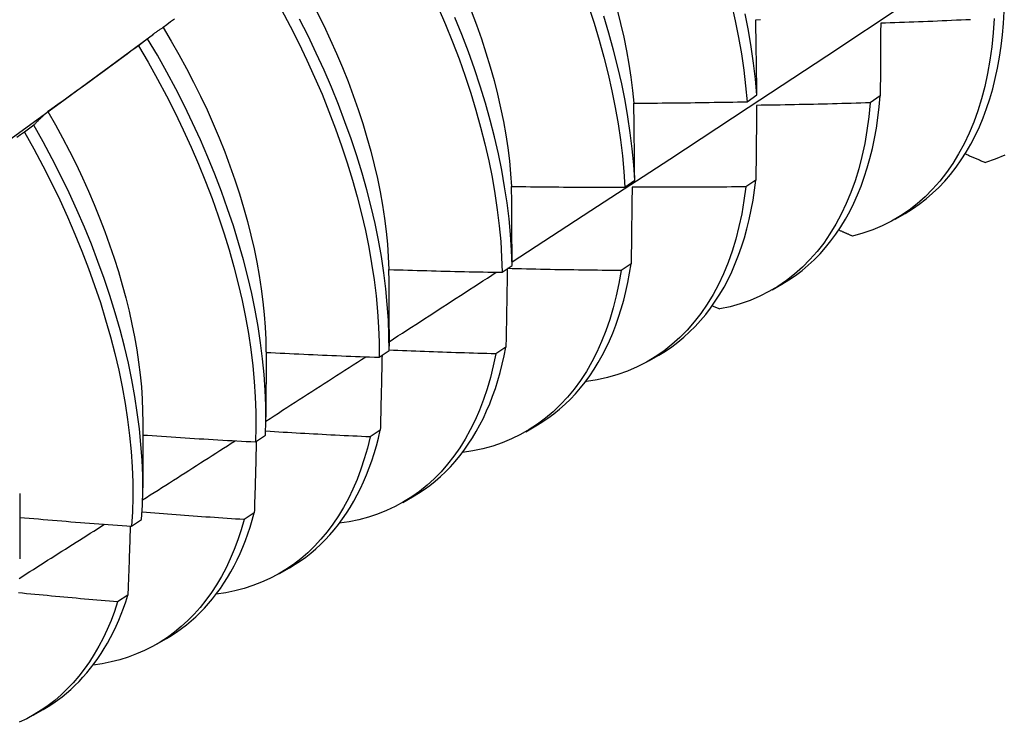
# Model space of a CAD drawing. Header units: inches. Extents: x 15 to 190, y 16 to 108.
# Tile 65 of 90: x 169.363 to 169.641, y 68.907 to 69.106. Entities that reach past the tile are written whole.
import ezdxf

# ---------------------------------------------------------------- set-up
doc = ezdxf.new("R2010")
doc.units = ezdxf.units.IN
doc.header["$MEASUREMENT"] = 0
doc.layers.add('Visible Edges(ANSI)', color=7, linetype='Continuous', lineweight=25)

msp = doc.modelspace()

# ---------------------------------------------------------------- linework, layer by layer
at = {"layer": 'Visible Edges(ANSI)'}
for p, q in [((169.38704, 69.09141), (169.40098, 69.10171)), ((169.3993, 69.10038), (169.3967, 69.09841)), ((169.56872, 69.08259), (169.57151, 69.08454)), ((169.60637, 69.0842), (169.60353, 69.08227)), ((169.36709, 69.07594), (169.36449, 69.07396)), ((169.53417, 69.05843), (169.53697, 69.06038)), ((169.57122, 69.06043), (169.56837, 69.05851)), ((169.61058, 69.0494), (169.61339, 69.05102)), ((169.4995, 69.03434), (169.50231, 69.03628)), ((169.53595, 69.03676), (169.5331, 69.03485)), ((169.57578, 69.02936), (169.57859, 69.03098)), ((169.55891, 69.02491), (169.561, 69.02397)), ((169.46754, 69.01817), (169.46754, 69.01345)), ((169.46471, 69.01033), (169.46753, 69.01226)), ((169.50057, 69.01317), (169.4977, 69.01127)), ((169.43276, 69.01185), (169.43274, 68.99341)), ((169.54098, 69.00932), (169.54379, 69.01094)), ((169.52316, 69.00357), (169.52335, 69.00348)), ((169.39796, 68.99181), (169.39794, 68.97337)), ((169.46507, 68.98969), (169.46219, 68.9878)), ((169.50618, 68.98928), (169.509, 68.9909)), ((169.42981, 68.98639), (169.43263, 68.98832)), ((169.36316, 68.97177), (169.36314, 68.95333)), ((169.47139, 68.96924), (169.4742, 68.97086)), ((169.42945, 68.96631), (169.42657, 68.96442)), ((169.39478, 68.96253), (169.39761, 68.96446)), ((169.43659, 68.9492), (169.4394, 68.95082)), ((169.39372, 68.94303), (169.39083, 68.94116)), ((169.40179, 68.92917), (169.4046, 68.93078)), ((169.36699, 68.90913), (169.3698, 68.91075))]:
    msp.add_line(p, q, dxfattribs=at)
at = {"layer": 'Visible Edges(ANSI)', "flags": 128}
for points in [[(169.5023, 69.03727), (169.5246, 69.0518), (169.54686, 69.06637), (169.56908, 69.08097), (169.59125, 69.0956), (169.61339, 69.11027), (169.63549, 69.12496), (169.65754, 69.13968), (169.67956, 69.15442), (169.70154, 69.1692), (169.72347, 69.184), (169.74537, 69.19882), (169.76722, 69.21366), (169.78904, 69.22853), (169.81081, 69.24342), (169.83255, 69.25833)], [(169.52392, 69.1096), (169.5255, 69.10477), (169.52696, 69.09995), (169.52829, 69.09515), (169.52949, 69.09039), (169.53055, 69.08567), (169.53149, 69.08099), (169.53229, 69.07635), (169.53296, 69.07178), (169.5335, 69.06726), (169.5339, 69.06281), (169.53417, 69.05843)], [(169.56435, 69.11015), (169.56541, 69.10543), (169.56634, 69.10075), (169.56714, 69.09612), (169.5678, 69.09155), (169.56833, 69.08703), (169.56872, 69.08259)], [(169.43704, 69.10875), (169.43957, 69.10398), (169.442, 69.09918), (169.44431, 69.09436), (169.44651, 69.08952), (169.4486, 69.08467), (169.45056, 69.07981), (169.45241, 69.07495), (169.45413, 69.0701), (169.45572, 69.06526), (169.4572, 69.06044), (169.45854, 69.05564), (169.45975, 69.05088), (169.46084, 69.04615), (169.46179, 69.04146), (169.46261, 69.03682), (169.4633, 69.03224), (169.46385, 69.02771), (169.46427, 69.02325), (169.46455, 69.01887), (169.4647, 69.01455), (169.46471, 69.01033)], [(169.44711, 69.10804), (169.44906, 69.10411), (169.45092, 69.10016), (169.4527, 69.09621), (169.45437, 69.09225), (169.45596, 69.08828), (169.45744, 69.08432), (169.45883, 69.08037), (169.46012, 69.07643), (169.4613, 69.07251), (169.46238, 69.06861), (169.46336, 69.06474), (169.46424, 69.06089), (169.46501, 69.05708), (169.46567, 69.05331), (169.46624, 69.04958), (169.4667, 69.04589), (169.46706, 69.04226), (169.46731, 69.03868), (169.46746, 69.03516)], [(169.48144, 69.10927), (169.48351, 69.10442), (169.48547, 69.09956), (169.48731, 69.0947), (169.48902, 69.08985), (169.49061, 69.08501), (169.49208, 69.08019), (169.49341, 69.0754), (169.49462, 69.07064), (169.4957, 69.06591), (169.49664, 69.06122), (169.49745, 69.05659), (169.49813, 69.05201), (169.49867, 69.04749), (169.49909, 69.04303), (169.49936, 69.03865), (169.4995, 69.03434)], [(169.49075, 69.10825), (169.49224, 69.10429), (169.49363, 69.10033), (169.49492, 69.09639), (169.49611, 69.09246), (169.4972, 69.08856), (169.49819, 69.08468), (169.49907, 69.08083), (169.49985, 69.07702), (169.50052, 69.07325), (169.50108, 69.06953), (169.50154, 69.06585), (169.50189, 69.06222), (169.50213, 69.05865)], [(169.53697, 69.06038), (169.53669, 69.06476), (169.53628, 69.06922), (169.53573, 69.07374), (169.53505, 69.07832), (169.53424, 69.08296), (169.53329, 69.08764), (169.53221, 69.09237), (169.531, 69.09714), (169.52966, 69.10193), (169.5282, 69.10675)], [(169.53199, 69.10854), (169.53297, 69.10466), (169.53385, 69.10081), (169.53463, 69.09699), (169.53531, 69.09322), (169.53588, 69.08948), (169.53635, 69.0858), (169.53671, 69.08217)], [(169.57151, 69.08454), (169.5711, 69.08899), (169.57056, 69.09351), (169.56989, 69.09809), (169.56909, 69.10272), (169.56815, 69.1074)], [(169.61339, 69.05102), (169.61544, 69.05227), (169.61741, 69.05363), (169.61933, 69.0551), (169.62117, 69.05668), (169.62294, 69.05836), (169.62464, 69.06015), (169.62626, 69.06204), (169.62781, 69.06403), (169.62928, 69.06612), (169.63068, 69.06831), (169.63199, 69.0706), (169.63323, 69.07298), (169.63438, 69.07545), (169.63545, 69.07801), (169.63644, 69.08066), (169.63734, 69.08339), (169.63815, 69.08621), (169.63888, 69.08911), (169.63952, 69.09208), (169.64008, 69.09514), (169.64054, 69.09826), (169.64092, 69.10146), (169.6412, 69.10472), (169.6414, 69.10805)], [(169.40685, 69.10595), (169.4058, 69.10516), (169.40474, 69.10436), (169.40369, 69.10357)], [(169.46753, 69.01226), (169.4675, 69.0165), (169.46734, 69.02082), (169.46705, 69.02521), (169.46662, 69.02967), (169.46606, 69.0342), (169.46536, 69.03879), (169.46453, 69.04344), (169.46357, 69.04813), (169.46248, 69.05286), (169.46125, 69.05763), (169.4599, 69.06242), (169.45842, 69.06725), (169.45681, 69.07209), (169.45508, 69.07694), (169.45323, 69.0818), (169.45125, 69.08666), (169.44916, 69.09151), (169.44695, 69.09635), (169.44463, 69.10117), (169.4422, 69.10596)], [(169.50231, 69.03628), (169.50216, 69.0406), (169.50187, 69.04499), (169.50145, 69.04945), (169.5009, 69.05397), (169.50021, 69.05856), (169.49938, 69.0632), (169.49843, 69.06789), (169.49734, 69.07262), (169.49613, 69.07738), (169.49478, 69.08218), (169.49331, 69.087), (169.49171, 69.09184), (169.48999, 69.09669), (169.48814, 69.10155), (169.48617, 69.10641)], [(169.57118, 69.10577), (169.57251, 69.1058)], [(169.57151, 69.08454), (169.5715, 69.08543), (169.57149, 69.08633), (169.57147, 69.08722), (169.57146, 69.08811), (169.57145, 69.089), (169.57144, 69.0899), (169.57142, 69.09078), (169.57141, 69.09167), (169.5714, 69.09256), (169.57138, 69.09345), (169.57137, 69.09433), (169.57136, 69.09522), (169.57134, 69.0961), (169.57133, 69.09699), (169.57131, 69.09787), (169.5713, 69.09875), (169.57129, 69.09963), (169.57127, 69.10051), (169.57126, 69.10139), (169.57124, 69.10227), (169.57123, 69.10314), (169.57121, 69.10402), (169.57119, 69.10489), (169.57118, 69.10577)], [(169.63857, 69.10612), (169.63831, 69.10208), (169.63792, 69.09813), (169.63739, 69.09429), (169.63673, 69.09055), (169.63594, 69.08693), (169.63502, 69.08343), (169.63397, 69.08004), (169.63279, 69.07678), (169.63149, 69.07366), (169.63007, 69.07066), (169.62852, 69.06781), (169.62686, 69.06509), (169.62508, 69.06252), (169.62319, 69.0601), (169.62118, 69.05783), (169.61906, 69.05571), (169.61684, 69.05375), (169.61452, 69.05195), (169.61209, 69.05031), (169.60957, 69.04883), (169.60695, 69.04752), (169.60424, 69.04638), (169.60145, 69.04541), (169.59857, 69.04461)], [(169.60649, 69.10476), (169.60649, 69.10391), (169.60648, 69.10306), (169.60648, 69.10222), (169.60647, 69.10137), (169.60647, 69.10052), (169.60646, 69.09967), (169.60646, 69.09881), (169.60646, 69.09796), (169.60645, 69.09711), (169.60645, 69.09625), (169.60644, 69.0954), (169.60643, 69.09454), (169.60643, 69.09369), (169.60642, 69.09283), (169.60642, 69.09197), (169.60641, 69.09111), (169.60641, 69.09025), (169.6064, 69.08939), (169.6064, 69.08852), (169.60639, 69.08766), (169.60639, 69.0868), (169.60638, 69.08593), (169.60637, 69.08506), (169.60637, 69.0842)], [(169.63189, 69.10578), (169.63056, 69.10572), (169.62922, 69.10566), (169.62789, 69.1056), (169.62655, 69.10554), (169.62521, 69.10548), (169.62388, 69.10542), (169.62254, 69.10536), (169.6212, 69.10531), (169.61986, 69.10525), (169.61853, 69.1052), (169.61719, 69.10514), (169.61585, 69.10509), (169.61452, 69.10504), (169.61318, 69.10499), (169.61184, 69.10494), (169.6105, 69.10489), (169.60917, 69.10485), (169.60783, 69.1048), (169.60649, 69.10476)], [(169.40369, 69.10357), (169.4035, 69.10345), (169.40331, 69.10333), (169.40312, 69.10321), (169.40293, 69.10308), (169.40274, 69.10296), (169.40256, 69.10283), (169.40237, 69.1027), (169.40218, 69.10258), (169.402, 69.10245), (169.40181, 69.10232), (169.40163, 69.10218), (169.40145, 69.10205), (169.40127, 69.10192), (169.40108, 69.10178), (169.4009, 69.10165), (169.40072, 69.10151), (169.40054, 69.10137), (169.40036, 69.10124), (169.40018, 69.1011), (169.4, 69.10095), (169.39983, 69.10081), (169.39965, 69.10067), (169.39947, 69.10053), (169.3993, 69.10038)], [(169.40366, 69.10355), (169.40594, 69.09973), (169.40814, 69.09589), (169.41026, 69.09201), (169.41229, 69.08811), (169.41424, 69.08419), (169.4161, 69.08025), (169.41786, 69.07631), (169.41952, 69.07235), (169.4211, 69.0684), (169.42257, 69.06445), (169.42395, 69.0605), (169.42524, 69.05656), (169.42642, 69.05264), (169.42751, 69.04874), (169.42849, 69.04487), (169.42938, 69.04102), (169.43016, 69.03721), (169.43084, 69.03344), (169.43142, 69.02971), (169.4319, 69.02602), (169.43227, 69.02239), (169.43253, 69.01882), (169.43269, 69.0153), (169.43275, 69.01185)], [(169.3967, 69.09841), (169.39564, 69.09762), (169.39458, 69.09683), (169.39352, 69.09605), (169.39246, 69.09526), (169.3914, 69.09448), (169.39034, 69.0937), (169.38928, 69.09292), (169.38822, 69.09214), (169.38715, 69.09136), (169.38609, 69.09058), (169.38503, 69.0898), (169.38396, 69.08902), (169.38289, 69.08825), (169.38183, 69.08747), (169.38076, 69.0867), (169.37969, 69.08593), (169.37862, 69.08516), (169.37756, 69.08439), (169.37649, 69.08362), (169.37541, 69.08285), (169.37434, 69.08208), (169.37327, 69.08131), (169.3722, 69.08055), (169.37113, 69.07978)], [(169.3967, 69.09841), (169.39945, 69.09372), (169.40209, 69.08899), (169.40463, 69.08422), (169.40706, 69.07943), (169.40938, 69.07461), (169.41159, 69.06977), (169.41368, 69.06492), (169.41565, 69.06006), (169.4175, 69.0552), (169.41923, 69.05035), (169.42083, 69.04551), (169.42231, 69.04069), (169.42366, 69.03589), (169.42489, 69.03112), (169.42598, 69.02639), (169.42694, 69.0217), (169.42777, 69.01706), (169.42846, 69.01247), (169.42902, 69.00794), (169.42945, 69.00348), (169.42974, 68.99909), (169.4299, 68.99477), (169.42992, 68.99053), (169.42981, 68.98639)], [(169.43263, 68.98832), (169.43273, 68.99247), (169.4327, 68.99671), (169.43253, 69.00104), (169.43223, 69.00543), (169.43179, 69.0099), (169.43122, 69.01444), (169.43052, 69.01903), (169.42968, 69.02367), (169.42871, 69.02837), (169.42761, 69.0331), (169.42638, 69.03787), (169.42502, 69.04267), (169.42353, 69.04749), (169.42191, 69.05234), (169.42018, 69.05719), (169.41831, 69.06205), (169.41633, 69.0669), (169.41423, 69.07176), (169.41202, 69.07659), (169.40969, 69.08141), (169.40725, 69.08621), (169.4047, 69.09097), (169.40205, 69.0957), (169.3993, 69.10038)], [(169.35376, 69.06715), (169.36486, 69.07524), (169.37595, 69.08333), (169.38704, 69.09141)], [(169.53673, 69.08217), (169.53806, 69.08217), (169.53939, 69.08218), (169.54073, 69.08219), (169.54206, 69.0822), (169.54339, 69.08221), (169.54473, 69.08222), (169.54606, 69.08223), (169.54739, 69.08224), (169.54873, 69.08226), (169.55006, 69.08227), (169.55139, 69.08229), (169.55273, 69.08231), (169.55406, 69.08232), (169.55539, 69.08234), (169.55672, 69.08236), (169.55806, 69.08238), (169.55939, 69.08241), (169.56072, 69.08243), (169.56206, 69.08245), (169.56339, 69.08248), (169.56472, 69.0825), (169.56606, 69.08253), (169.56739, 69.08256), (169.56872, 69.08259)], [(169.53697, 69.06038), (169.53696, 69.0613), (169.53695, 69.06221), (169.53694, 69.06313), (169.53694, 69.06404), (169.53693, 69.06496), (169.53692, 69.06587), (169.53691, 69.06679), (169.5369, 69.0677), (169.53689, 69.06861), (169.53688, 69.06952), (169.53687, 69.07043), (169.53686, 69.07134), (169.53685, 69.07224), (169.53684, 69.07315), (169.53683, 69.07406), (169.53682, 69.07496), (169.53681, 69.07586), (169.5368, 69.07677), (169.53679, 69.07767), (169.53678, 69.07857), (169.53676, 69.07947), (169.53675, 69.08037), (169.53674, 69.08127), (169.53673, 69.08217)], [(169.60353, 69.08227), (169.60315, 69.07832), (169.60262, 69.07447), (169.60197, 69.07073), (169.60119, 69.0671), (169.60028, 69.06359), (169.59924, 69.0602), (169.59807, 69.05693), (169.59677, 69.0538), (169.59536, 69.0508), (169.59382, 69.04793), (169.59216, 69.04521), (169.59039, 69.04263), (169.5885, 69.0402), (169.5865, 69.03792), (169.58439, 69.03579), (169.58218, 69.03382), (169.57986, 69.03201), (169.57744, 69.03036), (169.57492, 69.02888), (169.57231, 69.02756), (169.56961, 69.02641), (169.56682, 69.02542), (169.56395, 69.02461), (169.561, 69.02397)], [(169.57141, 69.08155), (169.57141, 69.08068), (169.5714, 69.07981), (169.57139, 69.07894), (169.57138, 69.07807), (169.57138, 69.0772), (169.57137, 69.07632), (169.57136, 69.07545), (169.57135, 69.07457), (169.57135, 69.07369), (169.57134, 69.07282), (169.57133, 69.07194), (169.57132, 69.07106), (169.57131, 69.07018), (169.57131, 69.06929), (169.5713, 69.06841), (169.57129, 69.06753), (169.57128, 69.06664), (169.57127, 69.06576), (169.57126, 69.06487), (169.57125, 69.06399), (169.57125, 69.0631), (169.57124, 69.06221), (169.57123, 69.06132), (169.57122, 69.06043)], [(169.60353, 69.08227), (169.6022, 69.08223), (169.60086, 69.08219), (169.59952, 69.08215), (169.59818, 69.08211), (169.59684, 69.08207), (169.59551, 69.08204), (169.59417, 69.082), (169.59283, 69.08197), (169.59149, 69.08193), (169.59015, 69.0819), (169.58881, 69.08187), (169.58748, 69.08184), (169.58614, 69.08181), (169.5848, 69.08178), (169.58346, 69.08175), (169.58212, 69.08173), (169.58078, 69.0817), (169.57945, 69.08168), (169.57811, 69.08165), (169.57677, 69.08163), (169.57543, 69.08161), (169.57409, 69.08159), (169.57275, 69.08157), (169.57141, 69.08155)], [(169.57859, 69.03098), (169.58054, 69.03217), (169.58243, 69.03346), (169.58426, 69.03484), (169.58602, 69.03633), (169.58772, 69.03791), (169.58936, 69.03959), (169.59093, 69.04136), (169.59243, 69.04322), (169.59386, 69.04517), (169.59522, 69.04721), (169.59651, 69.04934), (169.59773, 69.05156), (169.59888, 69.05386), (169.59995, 69.05625), (169.60094, 69.05871), (169.60186, 69.06125), (169.6027, 69.06388), (169.60346, 69.06657), (169.60414, 69.06934), (169.60475, 69.07218), (169.60528, 69.07509), (169.60572, 69.07806), (169.60609, 69.0811), (169.60637, 69.0842)], [(169.37113, 69.07978), (169.37095, 69.07964), (169.37078, 69.07949), (169.3706, 69.07934), (169.37043, 69.07918), (169.37026, 69.07903), (169.37009, 69.07888), (169.36991, 69.07872), (169.36974, 69.07857), (169.36957, 69.07841), (169.3694, 69.07825), (169.36923, 69.07809), (169.36907, 69.07794), (169.3689, 69.07777), (169.36873, 69.07761), (169.36856, 69.07745), (169.3684, 69.07729), (169.36823, 69.07712), (169.36807, 69.07696), (169.3679, 69.07679), (169.36774, 69.07662), (169.36758, 69.07645), (169.36742, 69.07628), (169.36725, 69.07611), (169.36709, 69.07594)], [(169.37112, 69.07978), (169.37322, 69.07609), (169.37525, 69.07238), (169.3772, 69.06864), (169.37907, 69.06488), (169.38086, 69.0611), (169.38257, 69.05731), (169.3842, 69.05352), (169.38574, 69.04972), (169.38719, 69.04592), (169.38856, 69.04213), (169.38984, 69.03835), (169.39103, 69.03458), (169.39213, 69.03083), (169.39314, 69.0271), (169.39406, 69.02339), (169.39488, 69.01971), (169.3956, 69.01607), (169.39623, 69.01246), (169.39676, 69.0089), (169.39719, 69.00538), (169.39753, 69.00192), (169.39776, 68.9985), (169.39789, 68.99514), (169.39793, 68.99184)], [(169.39761, 68.96446), (169.39784, 68.96852), (169.39794, 68.97268), (169.3979, 68.97693), (169.39772, 68.98126), (169.39741, 68.98566), (169.39697, 68.99013), (169.39639, 68.99467), (169.39567, 68.99926), (169.39483, 69.00391), (169.39385, 69.00861), (169.39274, 69.01334), (169.3915, 69.01812), (169.39013, 69.02292), (169.38864, 69.02774), (169.38702, 69.03258), (169.38527, 69.03744), (169.3834, 69.0423), (169.38141, 69.04715), (169.37931, 69.052), (169.37709, 69.05684), (169.37475, 69.06166), (169.3723, 69.06645), (169.36975, 69.07121), (169.36709, 69.07594)], [(169.36449, 69.07396), (169.36341, 69.0732), (169.36233, 69.07244)], [(169.36449, 69.07396), (169.36714, 69.06923), (169.36968, 69.06447), (169.37212, 69.05967), (169.37445, 69.05485), (169.37666, 69.05002), (169.37876, 69.04516), (169.38074, 69.04031), (169.3826, 69.03545), (169.38433, 69.0306), (169.38594, 69.02576), (169.38743, 69.02093), (169.38879, 69.01613), (169.39002, 69.01136), (169.39112, 69.00663), (169.39209, 69.00194), (169.39292, 68.99729), (169.39362, 68.9927), (169.39419, 68.98817), (169.39463, 68.9837), (169.39493, 68.9793), (169.39509, 68.97498), (169.39512, 68.97074), (169.39502, 68.96659), (169.39478, 68.96253)], [(169.63038, 69.06783), (169.63062, 69.06773), (169.63086, 69.06763), (169.6311, 69.06753), (169.63133, 69.06743), (169.63157, 69.06732), (169.63181, 69.06722), (169.63204, 69.06712), (169.63228, 69.06702), (169.63252, 69.06692), (169.63276, 69.06682), (169.63299, 69.06671), (169.63323, 69.06661), (169.63347, 69.06651), (169.63371, 69.06641), (169.63394, 69.06631), (169.63418, 69.06621), (169.63442, 69.06611), (169.63466, 69.066), (169.63489, 69.0659), (169.63513, 69.0658), (169.63537, 69.0657), (169.63561, 69.0656), (169.63584, 69.0655), (169.63608, 69.0654)], [(169.64159, 69.06749), (169.63888, 69.06636), (169.63608, 69.0654)], [(169.54379, 69.01094), (169.54565, 69.01207), (169.54744, 69.01328), (169.54919, 69.01459), (169.55087, 69.01598), (169.5525, 69.01747), (169.55408, 69.01903), (169.55559, 69.02068), (169.55704, 69.02242), (169.55842, 69.02424), (169.55975, 69.02614), (169.56101, 69.02812), (169.56221, 69.03018), (169.56334, 69.03231), (169.5644, 69.03452), (169.5654, 69.03681), (169.56633, 69.03917), (169.56719, 69.04159), (169.56798, 69.04409), (169.5687, 69.04666), (169.56934, 69.04929), (169.56992, 69.05198), (169.57043, 69.05474), (169.57086, 69.05756), (169.57122, 69.06043)], [(169.50217, 69.05862), (169.50351, 69.0586), (169.50484, 69.05858), (169.50617, 69.05857), (169.50751, 69.05855), (169.50884, 69.05854), (169.51017, 69.05852), (169.51151, 69.05851), (169.51284, 69.0585), (169.51417, 69.05848), (169.51551, 69.05847), (169.51684, 69.05846), (169.51817, 69.05846), (169.5195, 69.05845), (169.52084, 69.05844), (169.52217, 69.05844), (169.5235, 69.05843), (169.52484, 69.05843), (169.52617, 69.05843), (169.52751, 69.05842), (169.52884, 69.05842), (169.53017, 69.05842), (169.53151, 69.05842), (169.53284, 69.05843), (169.53417, 69.05843)], [(169.50231, 69.03628), (169.50231, 69.03722), (169.5023, 69.03816), (169.5023, 69.0391), (169.5023, 69.04004), (169.50229, 69.04098), (169.50229, 69.04191), (169.50228, 69.04285), (169.50228, 69.04378), (169.50227, 69.04472), (169.50227, 69.04565), (169.50226, 69.04658), (169.50226, 69.04751), (169.50225, 69.04844), (169.50225, 69.04937), (169.50224, 69.0503), (169.50223, 69.05123), (169.50223, 69.05216), (169.50222, 69.05308), (169.50221, 69.05401), (169.50221, 69.05493), (169.5022, 69.05586), (169.50219, 69.05678), (169.50218, 69.0577), (169.50217, 69.05862)], [(169.56837, 69.05851), (169.56786, 69.05466), (169.56722, 69.05091), (169.56644, 69.04728), (169.56554, 69.04376), (169.5645, 69.04036), (169.56334, 69.03709), (169.56206, 69.03394), (169.56065, 69.03093), (169.55912, 69.02806), (169.55747, 69.02533), (169.5557, 69.02274), (169.55382, 69.0203), (169.55183, 69.01801), (169.54972, 69.01587), (169.54751, 69.0139), (169.5452, 69.01208), (169.54279, 69.01042), (169.54027, 69.00892), (169.53767, 69.00759), (169.53497, 69.00643), (169.53219, 69.00544), (169.52932, 69.00462), (169.52638, 69.00396), (169.52335, 69.00348)], [(169.53623, 69.05843), (169.53622, 69.05753), (169.53621, 69.05664), (169.5362, 69.05575), (169.53619, 69.05485), (169.53618, 69.05395), (169.53617, 69.05306), (169.53616, 69.05216), (169.53615, 69.05126), (169.53614, 69.05036), (169.53612, 69.04946), (169.53611, 69.04856), (169.5361, 69.04765), (169.53609, 69.04675), (169.53608, 69.04585), (169.53607, 69.04494), (169.53605, 69.04403), (169.53604, 69.04313), (169.53603, 69.04222), (169.53602, 69.04131), (169.536, 69.0404), (169.53599, 69.03949), (169.53598, 69.03858), (169.53596, 69.03767), (169.53595, 69.03676)], [(169.56837, 69.05851), (169.56703, 69.0585), (169.5657, 69.05848), (169.56436, 69.05847), (169.56302, 69.05846), (169.56168, 69.05845), (169.56034, 69.05844), (169.559, 69.05843), (169.55766, 69.05842), (169.55632, 69.05841), (169.55498, 69.05841), (169.55364, 69.0584), (169.5523, 69.0584), (169.55097, 69.05839), (169.54963, 69.05839), (169.54829, 69.05839), (169.54695, 69.05839), (169.54561, 69.05839), (169.54427, 69.05839), (169.54293, 69.0584), (169.54159, 69.0584), (169.54025, 69.0584), (169.53891, 69.05841), (169.53757, 69.05842), (169.53623, 69.05843)], [(169.59465, 69.04633), (169.59481, 69.04626), (169.59498, 69.04619), (169.59514, 69.04611), (169.5953, 69.04604), (169.59547, 69.04597), (169.59563, 69.0459), (169.59579, 69.04583), (169.59596, 69.04576), (169.59612, 69.04568), (169.59628, 69.04561), (169.59645, 69.04554), (169.59661, 69.04547), (169.59677, 69.0454), (169.59694, 69.04532), (169.5971, 69.04525), (169.59727, 69.04518), (169.59743, 69.04511), (169.59759, 69.04504), (169.59776, 69.04497), (169.59792, 69.04489), (169.59808, 69.04482), (169.59825, 69.04475), (169.59841, 69.04468), (169.59857, 69.04461)], [(169.46752, 69.03513), (169.46885, 69.03509), (169.47018, 69.03505), (169.47151, 69.035), (169.47285, 69.03496), (169.47418, 69.03492), (169.47551, 69.03488), (169.47684, 69.03485), (169.47818, 69.03481), (169.47951, 69.03477), (169.48084, 69.03474), (169.48217, 69.0347), (169.48351, 69.03467), (169.48484, 69.03464), (169.48617, 69.03461), (169.48751, 69.03457), (169.48884, 69.03454), (169.49017, 69.03452), (169.4915, 69.03449), (169.49284, 69.03446), (169.49417, 69.03444), (169.4955, 69.03441), (169.49684, 69.03439), (169.49817, 69.03436), (169.4995, 69.03434)], [(169.46754, 69.01817), (169.46754, 69.01888), (169.46754, 69.01959), (169.46754, 69.0203), (169.46754, 69.02101), (169.46754, 69.02172), (169.46754, 69.02243), (169.46754, 69.02314), (169.46754, 69.02385), (169.46754, 69.02456), (169.46754, 69.02527), (169.46754, 69.02598), (169.46754, 69.02668), (169.46754, 69.02739), (169.46754, 69.0281), (169.46754, 69.0288), (169.46754, 69.02951), (169.46753, 69.03021), (169.46753, 69.03092), (169.46753, 69.03162), (169.46753, 69.03232), (169.46753, 69.03303), (169.46752, 69.03373), (169.46752, 69.03443), (169.46752, 69.03513)], [(169.46753, 69.01472), (169.4688, 69.01554), (169.47006, 69.01635), (169.47133, 69.01717), (169.47259, 69.01799), (169.47386, 69.01881), (169.47512, 69.01963), (169.47638, 69.02044), (169.47765, 69.02126), (169.47891, 69.02208), (169.48018, 69.0229), (169.48144, 69.02372), (169.4827, 69.02454), (169.48397, 69.02536), (169.48523, 69.02618), (169.48649, 69.02699), (169.48775, 69.02781), (169.48902, 69.02863), (169.49028, 69.02945), (169.49154, 69.03027), (169.4928, 69.03109), (169.49407, 69.03191), (169.49533, 69.03273), (169.49659, 69.03355), (169.49785, 69.03437)], [(169.5331, 69.03485), (169.53248, 69.03122), (169.53175, 69.0277), (169.5309, 69.02429), (169.52992, 69.02099), (169.52883, 69.01781), (169.52762, 69.01474), (169.52629, 69.0118), (169.52485, 69.00899), (169.5233, 69.0063), (169.52164, 69.00375), (169.51988, 69.00133), (169.518, 68.99906), (169.51603, 68.99692), (169.51395, 68.99493), (169.51178, 68.99309), (169.50951, 68.99139), (169.50714, 68.98985), (169.50469, 68.98846), (169.50215, 68.98722), (169.49953, 68.98614), (169.49683, 68.98522), (169.49405, 68.98446), (169.49119, 68.98385), (169.48827, 68.98341)], [(169.50095, 69.03535), (169.50094, 69.03443), (169.50093, 69.03352), (169.50091, 69.0326), (169.5009, 69.03169), (169.50088, 69.03077), (169.50087, 69.02985), (169.50085, 69.02893), (169.50083, 69.02801), (169.50082, 69.02709), (169.5008, 69.02617), (169.50079, 69.02524), (169.50077, 69.02432), (169.50075, 69.0234), (169.50074, 69.02247), (169.50072, 69.02155), (169.50071, 69.02062), (169.50069, 69.01969), (169.50067, 69.01876), (169.50065, 69.01783), (169.50064, 69.0169), (169.50062, 69.01597), (169.5006, 69.01504), (169.50058, 69.01411), (169.50057, 69.01317)], [(169.5331, 69.03485), (169.53176, 69.03486), (169.53042, 69.03487), (169.52908, 69.03488), (169.52775, 69.03489), (169.52641, 69.03491), (169.52507, 69.03492), (169.52373, 69.03494), (169.5224, 69.03496), (169.52106, 69.03498), (169.51972, 69.035), (169.51839, 69.03502), (169.51705, 69.03504), (169.51571, 69.03506), (169.51437, 69.03509), (169.51304, 69.03511), (169.5117, 69.03514), (169.51036, 69.03516), (169.50902, 69.03519), (169.50769, 69.03522), (169.50635, 69.03525), (169.50501, 69.03528), (169.50368, 69.03531), (169.50234, 69.03535), (169.501, 69.03538)], [(169.509, 68.9909), (169.51075, 68.99197), (169.51246, 68.99311), (169.51412, 68.99434), (169.51572, 68.99564), (169.51728, 68.99703), (169.51878, 68.99849), (169.52024, 69.00002), (169.52163, 69.00164), (169.52297, 69.00332), (169.52426, 69.00509), (169.52549, 69.00692), (169.52666, 69.00882), (169.52777, 69.0108), (169.52882, 69.01284), (169.52982, 69.01495), (169.53075, 69.01713), (169.53162, 69.01937), (169.53243, 69.02168), (169.53317, 69.02404), (169.53386, 69.02647), (169.53448, 69.02896), (169.53503, 69.0315), (169.53552, 69.0341), (169.53595, 69.03676)], [(169.4977, 69.01127), (169.49644, 69.01131), (169.49519, 69.01134), (169.49393, 69.01138), (169.49267, 69.01141), (169.49141, 69.01145), (169.49016, 69.01149), (169.4889, 69.01153), (169.48764, 69.01157), (169.48639, 69.01161), (169.48513, 69.01165), (169.48387, 69.0117), (169.48261, 69.01174), (169.48136, 69.01178), (169.4801, 69.01183), (169.47884, 69.01188), (169.47758, 69.01192), (169.47633, 69.01197), (169.47507, 69.01202), (169.47381, 69.01207), (169.47256, 69.01212), (169.4713, 69.01217), (169.47004, 69.01223), (169.46879, 69.01228), (169.46753, 69.01233)], [(169.4742, 68.97086), (169.47586, 68.97187), (169.47747, 68.97294), (169.47904, 68.97409), (169.48057, 68.97531), (169.48205, 68.97659), (169.48349, 68.97795), (169.48488, 68.97938), (169.48622, 68.98087), (169.48751, 68.98243), (169.48875, 68.98405), (169.48994, 68.98575), (169.49108, 68.9875), (169.49217, 68.98932), (169.49321, 68.9912), (169.49419, 68.99314), (169.49512, 68.99514), (169.496, 68.9972), (169.49682, 68.99932), (169.49758, 69.0015), (169.49829, 69.00373), (169.49895, 69.00601), (169.49954, 69.00835), (169.50008, 69.01074), (169.50057, 69.01317)], [(169.43272, 68.99229), (169.4339, 68.99305), (169.43508, 68.9938), (169.43626, 68.99456), (169.43743, 68.99532), (169.43861, 68.99607), (169.43979, 68.99683), (169.44096, 68.99759), (169.44214, 68.99834), (169.44332, 68.9991), (169.44449, 68.99986), (169.44567, 69.00061), (169.44685, 69.00137), (169.44802, 69.00213), (169.4492, 69.00289), (169.45038, 69.00364), (169.45155, 69.0044), (169.45273, 69.00516), (169.4539, 69.00592), (169.45508, 69.00668), (169.45625, 69.00743), (169.45743, 69.00819), (169.4586, 69.00895), (169.45978, 69.00971), (169.46095, 69.01047)], [(169.43276, 69.01171), (169.43409, 69.01164), (169.43542, 69.01157), (169.43675, 69.01151), (169.43808, 69.01144), (169.43941, 69.01138), (169.44075, 69.01131), (169.44208, 69.01125), (169.44341, 69.01119), (169.44474, 69.01113), (169.44607, 69.01107), (169.4474, 69.01101), (169.44873, 69.01095), (169.45006, 69.01089), (169.4514, 69.01084), (169.45273, 69.01078), (169.45406, 69.01073), (169.45539, 69.01067), (169.45672, 69.01062), (169.45805, 69.01057), (169.45939, 69.01052), (169.46072, 69.01047), (169.46205, 69.01042), (169.46338, 69.01037), (169.46471, 69.01033)], [(169.4977, 69.01127), (169.497, 69.00789), (169.49619, 69.00461), (169.49527, 69.00143), (169.49424, 68.99836), (169.49311, 68.99539), (169.49186, 68.99254), (169.49051, 68.9898), (169.48906, 68.98719), (169.48751, 68.98469), (169.48585, 68.98232), (169.4841, 68.98007), (169.48225, 68.97796), (169.48031, 68.97598), (169.47828, 68.97413), (169.47616, 68.97241), (169.47395, 68.97084), (169.47166, 68.9694), (169.46928, 68.96811), (169.46683, 68.96695), (169.4643, 68.96594), (169.46169, 68.96508), (169.45902, 68.96436), (169.45628, 68.96379), (169.45347, 68.96337)], [(169.46555, 69.0109), (169.46553, 69.01002), (169.46551, 69.00915), (169.46549, 69.00827), (169.46547, 69.00739), (169.46545, 69.00651), (169.46543, 69.00563), (169.46541, 69.00476), (169.46539, 69.00387), (169.46538, 69.00299), (169.46536, 69.00211), (169.46534, 69.00123), (169.46532, 69.00035), (169.4653, 68.99946), (169.46528, 68.99858), (169.46526, 68.99769), (169.46524, 68.99681), (169.46521, 68.99592), (169.46519, 68.99503), (169.46517, 68.99414), (169.46515, 68.99325), (169.46513, 68.99236), (169.46511, 68.99147), (169.46509, 68.99058), (169.46507, 68.98969)], [(169.4394, 68.95082), (169.44096, 68.95177), (169.44248, 68.95277), (169.44397, 68.95384), (169.44542, 68.95497), (169.44682, 68.95617), (169.44819, 68.95742), (169.44951, 68.95874), (169.45079, 68.96012), (169.45203, 68.96155), (169.45322, 68.96305), (169.45437, 68.9646), (169.45548, 68.96621), (169.45654, 68.96788), (169.45756, 68.9696), (169.45852, 68.97138), (169.45944, 68.97321), (169.46032, 68.97509), (169.46114, 68.97703), (169.46192, 68.97902), (169.46265, 68.98106), (169.46333, 68.98314), (169.46396, 68.98528), (169.46454, 68.98746), (169.46507, 68.98969)], [(169.39796, 68.98834), (169.39928, 68.98825), (169.40061, 68.98816), (169.40194, 68.98807), (169.40326, 68.98798), (169.40459, 68.98789), (169.40591, 68.98781), (169.40724, 68.98772), (169.40857, 68.98763), (169.40989, 68.98755), (169.41122, 68.98747), (169.41255, 68.98738), (169.41388, 68.9873), (169.4152, 68.98722), (169.41653, 68.98714), (169.41786, 68.98706), (169.41918, 68.98698), (169.42051, 68.9869), (169.42184, 68.98683), (169.42317, 68.98675), (169.42449, 68.98668), (169.42582, 68.9866), (169.42715, 68.98653), (169.42848, 68.98646), (169.42981, 68.98639)], [(169.46219, 68.9878), (169.46142, 68.98465), (169.46054, 68.9816), (169.45956, 68.97865), (169.45849, 68.9758), (169.45731, 68.97305), (169.45604, 68.9704), (169.45468, 68.96787), (169.45322, 68.96544), (169.45167, 68.96313), (169.45003, 68.96093), (169.4483, 68.95885), (169.44648, 68.9569), (169.44458, 68.95506), (169.44259, 68.95334), (169.44053, 68.95176), (169.43838, 68.9503), (169.43616, 68.94896), (169.43387, 68.94776), (169.4315, 68.94669), (169.42906, 68.94575), (169.42656, 68.94494), (169.42399, 68.94427), (169.42136, 68.94373), (169.41867, 68.94333)], [(169.46219, 68.9878), (169.46096, 68.98785), (169.45973, 68.98791), (169.4585, 68.98797), (169.45727, 68.98803), (169.45604, 68.98809), (169.45481, 68.98815), (169.45358, 68.98821), (169.45235, 68.98827), (169.45112, 68.98834), (169.44989, 68.9884), (169.44866, 68.98846), (169.44743, 68.98853), (169.4462, 68.9886), (169.44497, 68.98866), (169.44374, 68.98873), (169.44251, 68.9888), (169.44128, 68.98887), (169.44005, 68.98894), (169.43882, 68.98901), (169.43759, 68.98909), (169.43636, 68.98916), (169.43513, 68.98923), (169.4339, 68.98931), (169.43267, 68.98938)], [(169.39788, 68.96998), (169.39897, 68.97068), (169.40006, 68.97138), (169.40115, 68.97207), (169.40224, 68.97277), (169.40334, 68.97346), (169.40443, 68.97416), (169.40552, 68.97486), (169.40661, 68.97555), (169.4077, 68.97625), (169.40879, 68.97695), (169.40988, 68.97765), (169.41097, 68.97834), (169.41206, 68.97904), (169.41315, 68.97974), (169.41423, 68.98043), (169.41532, 68.98113), (169.41641, 68.98183), (169.4175, 68.98253), (169.41859, 68.98322), (169.41968, 68.98392), (169.42077, 68.98462), (169.42186, 68.98532), (169.42295, 68.98602), (169.42404, 68.98671)], [(169.43002, 68.98653), (169.43, 68.9857), (169.42998, 68.98486), (169.42995, 68.98403), (169.42993, 68.98319), (169.42991, 68.98235), (169.42989, 68.98151), (169.42986, 68.98067), (169.42984, 68.97983), (169.42982, 68.97899), (169.42979, 68.97815), (169.42977, 68.97731), (169.42975, 68.97647), (169.42972, 68.97562), (169.4297, 68.97478), (169.42967, 68.97393), (169.42965, 68.97309), (169.42963, 68.97224), (169.4296, 68.9714), (169.42958, 68.97055), (169.42955, 68.9697), (169.42953, 68.96886), (169.4295, 68.96801), (169.42948, 68.96716), (169.42945, 68.96631)], [(169.36315, 68.96504), (169.36447, 68.96492), (169.36579, 68.96481), (169.3671, 68.9647), (169.36842, 68.96459), (169.36974, 68.96447), (169.37105, 68.96436), (169.37237, 68.96426), (169.37369, 68.96415), (169.37501, 68.96404), (169.37632, 68.96393), (169.37764, 68.96383), (169.37896, 68.96372), (169.38028, 68.96362), (169.38159, 68.96352), (169.38291, 68.96341), (169.38423, 68.96331), (169.38555, 68.96321), (169.38687, 68.96311), (169.38819, 68.96301), (169.3895, 68.96291), (169.39082, 68.96282), (169.39214, 68.96272), (169.39346, 68.96263), (169.39478, 68.96253)], [(169.42657, 68.96442), (169.42537, 68.9645), (169.42416, 68.96458), (169.42296, 68.96466), (169.42176, 68.96474), (169.42056, 68.96482), (169.41936, 68.9649), (169.41816, 68.96498), (169.41696, 68.96507), (169.41575, 68.96515), (169.41455, 68.96524), (169.41335, 68.96532), (169.41215, 68.96541), (169.41095, 68.96549), (169.40975, 68.96558), (169.40855, 68.96567), (169.40735, 68.96576), (169.40615, 68.96585), (169.40495, 68.96594), (169.40375, 68.96603), (169.40255, 68.96612), (169.40135, 68.96622), (169.40015, 68.96631), (169.39895, 68.96641), (169.39775, 68.9665)], [(169.4046, 68.93078), (169.40606, 68.93167), (169.4075, 68.9326), (169.40889, 68.9336), (169.41026, 68.93464), (169.41159, 68.93575), (169.41288, 68.9369), (169.41413, 68.93811), (169.41535, 68.93938), (169.41654, 68.94069), (169.41768, 68.94206), (169.41879, 68.94348), (169.41985, 68.94495), (169.42088, 68.94647), (169.42187, 68.94804), (169.42281, 68.94966), (169.42372, 68.95133), (169.42458, 68.95304), (169.42541, 68.95481), (169.42619, 68.95661), (169.42693, 68.95847), (169.42762, 68.96036), (169.42828, 68.9623), (169.42889, 68.96428), (169.42945, 68.96631)], [(169.36301, 68.9478), (169.36401, 68.94844), (169.36501, 68.94908), (169.36602, 68.94971), (169.36702, 68.95035), (169.36803, 68.95099), (169.36903, 68.95162), (169.37004, 68.95226), (169.37104, 68.9529), (169.37204, 68.95354), (169.37305, 68.95417), (169.37405, 68.95481), (169.37505, 68.95545), (169.37606, 68.95609), (169.37706, 68.95672), (169.37807, 68.95736), (169.37907, 68.958), (169.38007, 68.95864), (169.38108, 68.95928), (169.38208, 68.95991), (169.38308, 68.96055), (169.38408, 68.96119), (169.38509, 68.96183), (169.38609, 68.96247), (169.38709, 68.96311)], [(169.42657, 68.96442), (169.42573, 68.96151), (169.42479, 68.95869), (169.42377, 68.95596), (169.42266, 68.95332), (169.42146, 68.95078), (169.42017, 68.94834), (169.41879, 68.946), (169.41733, 68.94376), (169.41579, 68.94162), (169.41417, 68.93959), (169.41246, 68.93767), (169.41068, 68.93587), (169.40882, 68.93417), (169.40689, 68.93259), (169.40488, 68.93112), (169.40281, 68.92977), (169.40066, 68.92854), (169.39845, 68.92742), (169.39617, 68.92643), (169.39383, 68.92556), (169.39142, 68.92481), (169.38896, 68.92418), (169.38644, 68.92367), (169.38387, 68.92329)], [(169.39439, 68.96256), (169.39437, 68.96175), (169.39434, 68.96094), (169.39431, 68.96013), (169.39429, 68.95933), (169.39426, 68.95852), (169.39423, 68.95771), (169.39421, 68.9569), (169.39418, 68.95608), (169.39415, 68.95527), (169.39412, 68.95446), (169.3941, 68.95365), (169.39407, 68.95283), (169.39404, 68.95202), (169.39401, 68.95121), (169.39398, 68.95039), (169.39395, 68.94958), (169.39393, 68.94876), (169.3939, 68.94794), (169.39387, 68.94713), (169.39384, 68.94631), (169.39381, 68.94549), (169.39378, 68.94467), (169.39375, 68.94385), (169.39372, 68.94303)], [(169.39083, 68.94116), (169.38966, 68.94125), (169.38849, 68.94135), (169.38732, 68.94145), (169.38615, 68.94155), (169.38498, 68.94165), (169.38381, 68.94175), (169.38264, 68.94185), (169.38147, 68.94195), (169.3803, 68.94206), (169.37913, 68.94216), (169.37796, 68.94226), (169.37679, 68.94237), (169.37562, 68.94248), (169.37445, 68.94258), (169.37328, 68.94269), (169.37211, 68.9428), (169.37094, 68.94291), (169.36977, 68.94301), (169.3686, 68.94312), (169.36743, 68.94324), (169.36627, 68.94335), (169.3651, 68.94346), (169.36393, 68.94357), (169.36276, 68.94369)], [(169.3698, 68.91075), (169.37117, 68.91157), (169.37251, 68.91243), (169.37382, 68.91335), (169.3751, 68.91432), (169.37635, 68.91533), (169.37756, 68.91639), (169.37875, 68.9175), (169.37991, 68.91865), (169.38103, 68.91985), (169.38212, 68.9211), (169.38318, 68.92239), (169.3842, 68.92373), (169.38519, 68.92511), (169.38614, 68.92653), (169.38706, 68.928), (169.38795, 68.9295), (169.3888, 68.93106), (169.38961, 68.93265), (169.39039, 68.93428), (169.39113, 68.93595), (169.39183, 68.93767), (169.3925, 68.93942), (169.39313, 68.94121), (169.39372, 68.94303)], [(169.39083, 68.94116), (169.38993, 68.93847), (169.38895, 68.93587), (169.38789, 68.93336), (169.38675, 68.93093), (169.38553, 68.92859), (169.38423, 68.92634), (169.38285, 68.92419), (169.3814, 68.92213), (169.37987, 68.92016), (169.37828, 68.9183), (169.3766, 68.91653), (169.37486, 68.91487), (169.37305, 68.91331), (169.37117, 68.91186), (169.36923, 68.9105), (169.36722, 68.90926), (169.36515, 68.90812), (169.36302, 68.9071)]]:
    msp.add_lwpolyline(points, dxfattribs=at)

doc.saveas('drawing.dxf')
